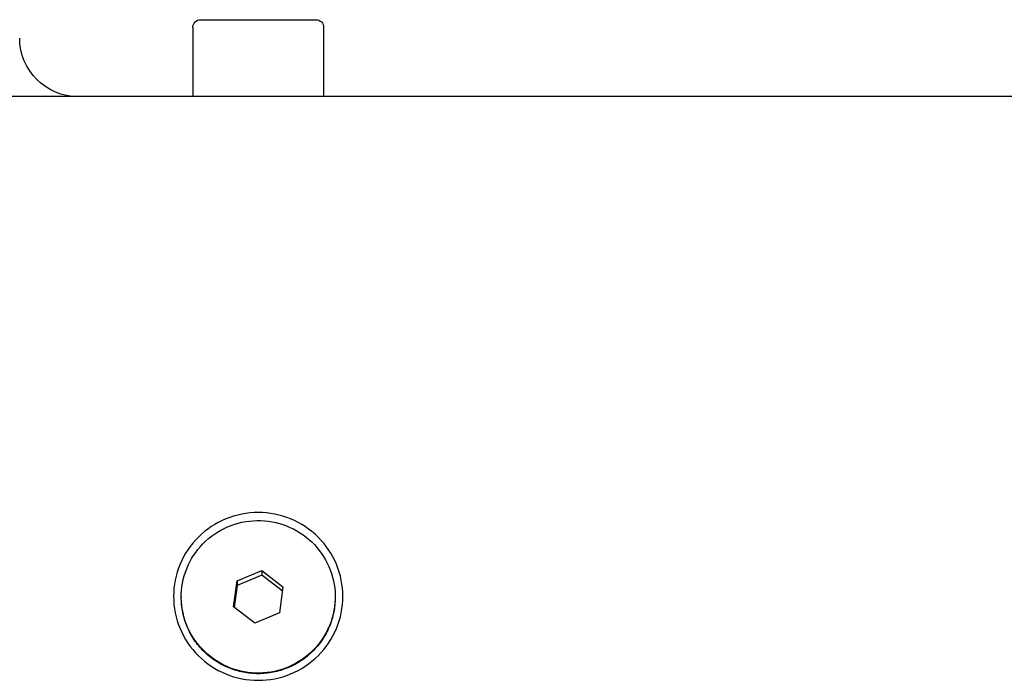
# Model space of a CAD drawing. Extents: x 1917 to 3682, y 1570 to 2675.
# Tile 20 of 166: x 2108 to 2172, y 1816 to 1859. Entities that reach past the tile are written whole.
import ezdxf

# ---------------------------------------------------------------- set-up
doc = ezdxf.new("R2010")
doc.units = 0
doc.header["$MEASUREMENT"] = 0
doc.layers.add('KF_SEQUENZA_5_NW_REAR', color=7, linetype='CONTINUOUS')
doc.layers.add('KF_SEQUENZA_5_NW_TOP', color=7, linetype='CONTINUOUS')

# ---------------------------------------------------------------- blocks, each defined once
blk = doc.blocks.new('KF_SEQUENZA_5_NW_TOP')
at = {"layer": 'KF_SEQUENZA_5_NW_TOP'}
for p, q in [((18.05, 192.993), (25.55, 192.993)), ((17.55, 192.493), (17.55, 187.993)), ((26.05, 192.493), (26.05, 187.993)), ((72.554, 187.993), (-72.554, 187.993)), ((20.426, 156.533), (22.026, 157.19)), ((22.026, 156.89), (20.426, 156.233)), ((22.026, 157.19), (23.4, 156.145)), ((22.026, 157.19), (22.026, 156.89)), ((23.364, 155.872), (22.026, 156.89)), ((20.2, 154.831), (20.426, 156.533)), ((20.426, 156.233), (20.236, 154.803)), ((20.426, 156.533), (20.426, 156.233)), ((23.4, 156.145), (23.174, 154.443)), ((16.8, 155.488), (16.8, 155.449)), ((26.8, 155.488), (26.8, 155.449)), ((21.574, 153.785), (20.2, 154.831)), ((23.174, 154.443), (21.574, 153.785))]:
    blk.add_line(p, q, dxfattribs=at)
for points in [[(21.8, 150.061, 0), (22.07, 150.068, 0), (22.339, 150.087, 0), (22.607, 150.12, 0), (22.873, 150.166, 0), (23.136, 150.224, 0), (23.397, 150.296, 0), (23.653, 150.38, 0), (23.905, 150.476, 0), (24.152, 150.585, 0), (24.393, 150.705, 0), (24.628, 150.837, 0), (24.856, 150.98, 0), (25.076, 151.134, 0), (25.289, 151.299, 0), (25.494, 151.474, 0), (25.689, 151.658, 0), (25.875, 151.852, 0), (26.052, 152.055, 0), (26.218, 152.266, 0), (26.373, 152.485, 0), (26.517, 152.711, 0), (26.651, 152.944, 0), (26.772, 153.183, 0), (26.881, 153.427, 0), (26.979, 153.677, 0), (27.063, 153.931, 0), (27.135, 154.189, 0), (27.194, 154.45, 0), (27.241, 154.714, 0), (27.273, 154.98, 0), (27.293, 155.246, 0), (27.3, 155.514, 0), (27.293, 155.782, 0), (27.273, 156.048, 0), (27.241, 156.314, 0), (27.194, 156.578, 0), (27.135, 156.839, 0), (27.063, 157.097, 0), (26.979, 157.351, 0), (26.881, 157.601, 0), (26.772, 157.845, 0), (26.651, 158.085, 0), (26.517, 158.317, 0), (26.373, 158.543, 0), (26.218, 158.762, 0), (26.052, 158.973, 0), (25.875, 159.176, 0), (25.689, 159.37, 0), (25.494, 159.554, 0), (25.289, 159.729, 0), (25.076, 159.894, 0), (24.856, 160.048, 0), (24.628, 160.191, 0), (24.393, 160.323, 0), (24.152, 160.443, 0), (23.905, 160.552, 0), (23.653, 160.648, 0), (23.397, 160.732, 0), (23.136, 160.804, 0), (22.873, 160.862, 0), (22.607, 160.908, 0), (22.339, 160.941, 0), (22.07, 160.96, 0), (21.8, 160.967, 0), (21.53, 160.96, 0), (21.261, 160.941, 0), (20.993, 160.908, 0), (20.727, 160.862, 0), (20.464, 160.804, 0), (20.203, 160.732, 0), (19.947, 160.648, 0), (19.695, 160.552, 0), (19.448, 160.443, 0), (19.207, 160.323, 0), (18.972, 160.191, 0), (18.744, 160.048, 0), (18.524, 159.894, 0), (18.311, 159.729, 0), (18.106, 159.554, 0), (17.911, 159.37, 0), (17.725, 159.176, 0), (17.548, 158.973, 0), (17.382, 158.762, 0), (17.227, 158.543, 0), (17.082, 158.317, 0), (16.949, 158.085, 0), (16.828, 157.845, 0), (16.719, 157.601, 0), (16.622, 157.351, 0), (16.537, 157.097, 0), (16.465, 156.839, 0), (16.406, 156.578, 0), (16.36, 156.314, 0), (16.326, 156.048, 0), (16.307, 155.782, 0), (16.3, 155.514, 0), (16.307, 155.246, 0), (16.326, 154.98, 0), (16.36, 154.714, 0), (16.406, 154.45, 0), (16.465, 154.189, 0), (16.537, 153.931, 0), (16.622, 153.677, 0), (16.719, 153.427, 0), (16.828, 153.183, 0), (16.949, 152.944, 0), (17.082, 152.711, 0), (17.227, 152.485, 0), (17.382, 152.266, 0), (17.548, 152.055, 0), (17.725, 151.852, 0), (17.911, 151.658, 0), (18.106, 151.474, 0), (18.311, 151.299, 0), (18.524, 151.134, 0), (18.744, 150.98, 0), (18.972, 150.837, 0), (19.207, 150.705, 0), (19.448, 150.585, 0), (19.695, 150.476, 0), (19.947, 150.38, 0), (20.203, 150.296, 0), (20.464, 150.224, 0), (20.727, 150.166, 0), (20.993, 150.12, 0), (21.261, 150.087, 0), (21.53, 150.068, 0), (21.8, 150.061, 0)], [(26.757, 154.841, 0), (26.719, 154.6, 0), (26.669, 154.362, 0), (26.608, 154.127, 0), (26.535, 153.894, 0), (26.45, 153.666, 0), (26.354, 153.442, 0), (26.248, 153.223, 0), (26.13, 153.009, 0), (26.002, 152.802, 0), (25.864, 152.6, 0), (25.716, 152.406, 0), (25.559, 152.219, 0), (25.393, 152.04, 0), (25.218, 151.87, 0), (25.035, 151.708, 0), (24.844, 151.555, 0), (24.645, 151.412, 0), (24.44, 151.278, 0), (24.229, 151.155, 0), (24.011, 151.042, 0), (23.789, 150.94, 0), (23.561, 150.848, 0), (23.329, 150.768, 0), (23.094, 150.7, 0), (22.856, 150.642, 0), (22.614, 150.597, 0), (22.371, 150.563, 0), (22.127, 150.541, 0), (21.882, 150.531, 0), (21.636, 150.533, 0), (21.391, 150.547, 0), (21.147, 150.573, 0), (20.905, 150.611, 0), (20.665, 150.66, 0), (20.427, 150.721, 0), (20.193, 150.794, 0), (19.962, 150.878, 0), (19.736, 150.973, 0), (19.515, 151.078, 0), (19.3, 151.195, 0), (19.09, 151.322, 0), (18.888, 151.458, 0), (18.692, 151.605, 0), (18.503, 151.761, 0), (18.323, 151.926, 0), (18.151, 152.099, 0), (17.987, 152.281, 0), (17.833, 152.47, 0), (17.689, 152.667, 0), (17.554, 152.87, 0), (17.43, 153.08, 0), (17.316, 153.295, 0), (17.212, 153.516, 0), (17.12, 153.742, 0), (17.04, 153.971, 0), (16.97, 154.205, 0), (16.913, 154.441, 0), (16.867, 154.68, 0), (16.833, 154.921, 0), (16.811, 155.164, 0), (16.801, 155.407, 0), (16.803, 155.65, 0), (16.817, 155.893, 0), (16.843, 156.135, 0), (16.881, 156.375, 0), (16.931, 156.614, 0), (16.992, 156.849, 0), (17.065, 157.081, 0), (17.15, 157.31, 0), (17.246, 157.534, 0), (17.352, 157.753, 0), (17.47, 157.967, 0), (17.598, 158.174, 0), (17.736, 158.375, 0), (17.884, 158.57, 0), (18.041, 158.756, 0), (18.207, 158.935, 0), (18.382, 159.106, 0), (18.565, 159.268, 0), (18.756, 159.421, 0), (18.954, 159.564, 0), (19.16, 159.698, 0), (19.371, 159.821, 0), (19.589, 159.934, 0), (19.811, 160.036, 0), (20.039, 160.127, 0), (20.27, 160.207, 0), (20.506, 160.276, 0), (20.744, 160.333, 0), (20.985, 160.379, 0), (21.229, 160.413, 0), (21.473, 160.435, 0), (21.718, 160.444, 0), (21.964, 160.442, 0), (22.209, 160.429, 0), (22.453, 160.403, 0), (22.695, 160.365, 0), (22.935, 160.316, 0), (23.173, 160.255, 0), (23.407, 160.182, 0), (23.638, 160.098, 0), (23.863, 160.003, 0), (24.084, 159.897, 0), (24.3, 159.781, 0), (24.509, 159.654, 0), (24.712, 159.517, 0), (24.908, 159.371, 0), (25.097, 159.215, 0), (25.277, 159.05, 0), (25.449, 158.877, 0), (25.613, 158.695, 0), (25.767, 158.506, 0), (25.911, 158.309, 0), (26.046, 158.106, 0), (26.171, 157.896, 0), (26.284, 157.68, 0), (26.387, 157.46, 0), (26.48, 157.234, 0), (26.56, 157.004, 0), (26.63, 156.771, 0), (26.687, 156.534, 0), (26.733, 156.295, 0), (26.767, 156.054, 0), (26.789, 155.812, 0), (26.799, 155.569, 0), (26.797, 155.326, 0), (26.783, 155.083, 0), (26.757, 154.841, 0)], [(26.8, 155.449, 0), (26.799, 155.327, 0), (26.794, 155.206, 0), (26.787, 155.084, 0), (26.776, 154.963, 0), (26.762, 154.842, 0), (26.746, 154.721, 0), (26.726, 154.601, 0), (26.704, 154.482, 0), (26.678, 154.363, 0), (26.65, 154.244, 0), (26.619, 154.127, 0), (26.585, 154.01, 0), (26.548, 153.894, 0), (26.508, 153.779, 0), (26.465, 153.665, 0), (26.419, 153.552, 0), (26.371, 153.44, 0), (26.32, 153.329, 0), (26.266, 153.22, 0), (26.21, 153.112, 0), (26.15, 153.005, 0), (26.089, 152.9, 0), (26.024, 152.797, 0), (25.957, 152.695, 0), (25.888, 152.594, 0), (25.816, 152.496, 0), (25.742, 152.399, 0), (25.665, 152.304, 0), (25.586, 152.211, 0), (25.505, 152.12, 0), (25.421, 152.031, 0), (25.335, 151.943, 0), (25.248, 151.858, 0), (25.158, 151.776, 0), (25.066, 151.695, 0), (24.972, 151.617, 0), (24.876, 151.541, 0), (24.779, 151.467, 0), (24.679, 151.396, 0), (24.578, 151.327, 0), (24.475, 151.261, 0), (24.37, 151.197, 0), (24.265, 151.136, 0), (24.157, 151.077, 0), (24.048, 151.021, 0), (23.938, 150.967, 0), (23.826, 150.917, 0), (23.713, 150.869, 0), (23.599, 150.824, 0), (23.484, 150.781, 0), (23.368, 150.742, 0), (23.251, 150.705, 0), (23.134, 150.671, 0), (23.015, 150.64, 0), (22.895, 150.612, 0), (22.776, 150.587, 0), (22.655, 150.564, 0), (22.534, 150.545, 0), (22.412, 150.529, 0), (22.29, 150.515, 0), (22.168, 150.505, 0), (22.045, 150.497, 0), (21.923, 150.493, 0), (21.8, 150.492, 0), (21.677, 150.493, 0), (21.555, 150.497, 0), (21.432, 150.505, 0), (21.31, 150.515, 0), (21.188, 150.529, 0), (21.066, 150.545, 0), (20.945, 150.564, 0), (20.825, 150.587, 0), (20.704, 150.612, 0), (20.585, 150.64, 0), (20.466, 150.671, 0), (20.349, 150.705, 0), (20.232, 150.742, 0), (20.116, 150.781, 0), (20, 150.824, 0), (19.887, 150.869, 0), (19.774, 150.917, 0), (19.662, 150.967, 0), (19.552, 151.021, 0), (19.443, 151.077, 0), (19.335, 151.136, 0), (19.23, 151.197, 0), (19.125, 151.261, 0), (19.022, 151.327, 0), (18.921, 151.396, 0), (18.822, 151.467, 0), (18.724, 151.541, 0), (18.628, 151.617, 0), (18.534, 151.695, 0), (18.442, 151.776, 0), (18.352, 151.858, 0), (18.265, 151.943, 0), (18.179, 152.031, 0), (18.095, 152.12, 0), (18.014, 152.211, 0), (17.935, 152.304, 0), (17.858, 152.399, 0), (17.784, 152.496, 0), (17.712, 152.594, 0), (17.643, 152.695, 0), (17.576, 152.797, 0), (17.511, 152.9, 0), (17.45, 153.005, 0), (17.39, 153.112, 0), (17.334, 153.22, 0), (17.28, 153.329, 0), (17.229, 153.44, 0), (17.181, 153.552, 0), (17.135, 153.665, 0), (17.092, 153.779, 0), (17.052, 153.894, 0), (17.015, 154.01, 0), (16.981, 154.127, 0), (16.95, 154.244, 0), (16.922, 154.363, 0), (16.896, 154.482, 0), (16.874, 154.601, 0), (16.854, 154.721, 0), (16.838, 154.842, 0), (16.824, 154.963, 0), (16.814, 155.084, 0), (16.806, 155.206, 0), (16.802, 155.327, 0), (16.8, 155.449, 0)]]:
    blk.add_polyline3d(points, dxfattribs=at)
at = {"layer": 'KF_SEQUENZA_5_NW_TOP', "extrusion": (0, 0, -1)}
for centre, radius, start, end in [((-18.05, 192.493), 0.5, 0, 90), ((-25.55, 192.493), 0.5, 90, 180), ((-10.1, 191.793), 3.8, 270, 0)]:
    blk.add_arc(centre, radius, start, end, dxfattribs=at)

msp = doc.modelspace()

# ---------------------------------------------------------------- block references
at = {"layer": 'KF_SEQUENZA_5_NW_REAR'}
msp.add_blockref('KF_SEQUENZA_5_NW_TOP', (2101.415, 1666.27), dxfattribs=at)

doc.saveas('drawing.dxf')
